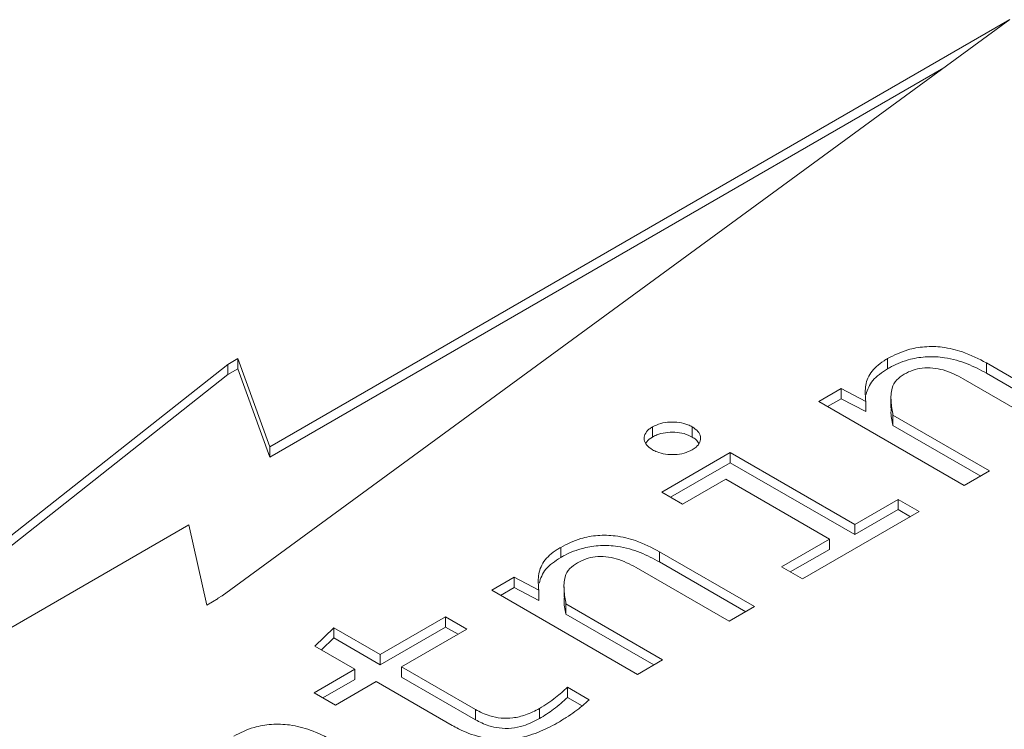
# Model space of a CAD drawing. Header units: millimetres. Extents: x 0 to 420, y 0 to 297.
# Tile 11 of 86: x 105.601 to 106.918, y 55.606 to 56.555. Entities that reach past the tile are written whole.
import ezdxf

# ---------------------------------------------------------------- set-up
doc = ezdxf.new("R2010")
doc.units = ezdxf.units.MM

msp = doc.modelspace()

# ---------------------------------------------------------------- linework, layer by layer
at = {"color": 7, "linetype": 'Continuous', "lineweight": 15}
for p, q in [((106.9251, 56.5551), (105.8718, 55.7847)), ((105.9354, 55.9837), (106.9251, 56.5551)), ((106.8368, 56.4905), (105.9354, 55.9701)), ((105.01, 55.4075), (105.879, 56.094)), ((105.879, 56.094), (105.8926, 56.1019)), ((105.879, 56.0804), (105.879, 56.094)), ((105.8926, 56.1019), (105.9354, 55.9837)), ((105.8926, 56.0883), (105.8926, 56.1019)), ((106.7616, 56.0882), (106.7616, 56.1019)), ((106.8937, 56.096), (107.0209, 56.0225)), ((106.8937, 56.0823), (106.8937, 56.096)), ((105.879, 56.0804), (105.074, 55.4445)), ((105.8926, 56.0883), (105.879, 56.0804)), ((105.9354, 55.9701), (105.8926, 56.0883)), ((107.0092, 56.0157), (106.8937, 56.0823)), ((106.9871, 56.0029), (106.8625, 56.0748)), ((106.6694, 56.0444), (106.6996, 56.0618)), ((106.6996, 56.0618), (106.7323, 56.0445)), ((106.6996, 56.0482), (106.6996, 56.0618)), ((106.8641, 55.932), (106.6694, 56.0444)), ((106.6996, 56.0482), (106.6812, 56.0376)), ((106.7323, 56.0309), (106.6996, 56.0482)), ((106.7323, 56.0309), (106.7323, 56.0445)), ((106.766, 56.0492), (106.766, 56.0356)), ((106.7687, 56.0262), (106.898, 55.9515)), ((106.7687, 56.0125), (106.7687, 56.0262)), ((106.4471, 55.9969), (106.4471, 56.0105)), ((106.5003, 55.9969), (106.5003, 56.0105)), ((106.8862, 55.9447), (106.7687, 56.0125)), ((105.9354, 55.9701), (105.9354, 55.9837)), ((106.4594, 55.9232), (106.5512, 55.9762)), ((106.5512, 55.9762), (106.7178, 55.88)), ((106.5512, 55.9626), (106.5512, 55.9762)), ((106.5512, 55.9626), (106.4712, 55.9164)), ((106.7178, 55.8664), (106.5512, 55.9626)), ((106.898, 55.9515), (106.8641, 55.932)), ((106.5451, 55.9404), (106.4873, 55.907)), ((106.6837, 55.8603), (106.5451, 55.9404)), ((106.4873, 55.907), (106.4594, 55.9232)), ((106.7178, 55.88), (106.7757, 55.9135)), ((106.7757, 55.9135), (106.8039, 55.8972)), ((106.7757, 55.8999), (106.7757, 55.9135)), ((106.8039, 55.8972), (106.6478, 55.8071)), ((106.7757, 55.8999), (106.7178, 55.8664)), ((106.7921, 55.8904), (106.7757, 55.8999)), ((105.8272, 55.8793), (105.01, 55.4075)), ((105.851, 55.7721), (105.8272, 55.8793)), ((106.7178, 55.8664), (106.7178, 55.88)), ((106.6196, 55.8233), (106.6837, 55.8603)), ((106.6837, 55.8603), (106.6837, 55.8467)), ((106.3244, 55.8358), (106.3244, 55.8494)), ((106.4564, 55.8435), (106.5837, 55.7701)), ((106.4564, 55.8299), (106.4564, 55.8435)), ((106.6314, 55.8165), (106.6837, 55.8467)), ((106.5719, 55.7633), (106.4564, 55.8299)), ((106.5498, 55.7505), (106.4253, 55.8224)), ((106.6478, 55.8071), (106.6196, 55.8233)), ((106.2321, 55.792), (106.2623, 55.8094)), ((106.2623, 55.8094), (106.2951, 55.7921)), ((106.2623, 55.7958), (106.2623, 55.8094)), ((106.4269, 55.6795), (106.2321, 55.792)), ((106.2623, 55.7958), (106.2439, 55.7852)), ((106.2951, 55.7785), (106.2623, 55.7958)), ((106.2951, 55.7785), (106.2951, 55.7921)), ((106.3288, 55.7968), (106.3288, 55.7832)), ((105.8663, 55.781), (105.851, 55.7721)), ((105.8718, 55.7847), (105.8658, 55.7813)), ((105.8658, 55.7813), (105.8663, 55.781)), ((105.8658, 55.7807), (105.8658, 55.7813)), ((106.3314, 55.7737), (106.4607, 55.6991)), ((106.3314, 55.7601), (106.3314, 55.7737)), ((106.5837, 55.7701), (106.5498, 55.7505)), ((106.083, 55.7059), (106.1705, 55.7564)), ((106.1705, 55.7564), (106.1989, 55.74)), ((106.1705, 55.7428), (106.1705, 55.7564)), ((106.449, 55.6923), (106.3314, 55.7601)), ((105.9955, 55.7173), (106.0208, 55.7419)), ((106.0208, 55.7419), (106.083, 55.7059)), ((106.0208, 55.7282), (106.0208, 55.7419)), ((106.1705, 55.7428), (106.083, 55.6923)), ((106.1989, 55.74), (106.1114, 55.6895)), ((106.1871, 55.7332), (106.1705, 55.7428)), ((106.0208, 55.7282), (106.0043, 55.7123)), ((106.083, 55.6923), (106.0208, 55.7282)), ((106.0492, 55.6864), (105.9955, 55.7173)), ((106.083, 55.6923), (106.083, 55.7059)), ((106.4607, 55.6991), (106.4269, 55.6795)), ((105.9946, 55.6549), (106.0492, 55.6864)), ((106.0492, 55.6728), (106.0492, 55.6864)), ((106.1114, 55.6895), (106.2103, 55.6324)), ((106.1114, 55.6759), (106.1114, 55.6895)), ((106.0492, 55.6728), (106.0064, 55.6481)), ((106.2103, 55.6188), (106.1114, 55.6759)), ((106.0776, 55.67), (106.023, 55.6385)), ((106.1792, 55.6113), (106.0776, 55.67)), ((106.3335, 55.6624), (106.3626, 55.6456)), ((106.3335, 55.6624), (106.3335, 55.6487)), ((106.023, 55.6385), (105.9946, 55.6549)), ((106.3529, 55.6375), (106.3335, 55.6487)), ((106.2103, 55.6188), (106.2103, 55.6324)), ((106.296, 55.6203), (106.296, 55.6339))]:
    msp.add_line(p, q, dxfattribs=at)
for points, knots in [([(106.7616, 56.1019), (106.7702, 56.1062), (106.7846, 56.1135), (106.8109, 56.1184), (106.8367, 56.1177), (106.8661, 56.1105), (106.8835, 56.1013), (106.8937, 56.096)], [0, 0, 0, 0, 0.223132, 0.37905, 0.535431, 0.727035, 1, 1, 1, 1]), ([(106.7323, 56.0445), (106.7318, 56.051), (106.7306, 56.0639), (106.7371, 56.0831), (106.7507, 56.0953), (106.76, 56.1009), (106.7616, 56.1019)], [0, 0, 0, 0, 0.312171, 0.626012, 0.932991, 1, 1, 1, 1]), ([(106.8937, 56.0823), (106.8855, 56.0867), (106.869, 56.0955), (106.8415, 56.1035), (106.8145, 56.105), (106.7893, 56.1011), (106.7724, 56.0943), (106.7633, 56.0892), (106.7616, 56.0882)], [0, 0, 0, 0, 0.2215754, 0.4450249, 0.5972437, 0.7496288, 0.9529846, 1, 1, 1, 1]), ([(106.7616, 56.0882), (106.7541, 56.0833), (106.7391, 56.0733), (106.7348, 56.0603), (106.7327, 56.0539)], [0, 0, 0, 0, 0.5014981, 1, 1, 1, 1]), ([(106.7839, 56.0811), (106.7802, 56.0786), (106.7721, 56.0732), (106.7659, 56.0603), (106.7657, 56.0443), (106.7677, 56.0323), (106.7687, 56.0262)], [0, 0, 0, 0, 0.168816, 0.36823, 0.680461, 1, 1, 1, 1]), ([(106.8625, 56.0748), (106.8542, 56.0793), (106.8422, 56.0856), (106.8223, 56.0897), (106.808, 56.0897), (106.7946, 56.0866), (106.7876, 56.083), (106.7839, 56.0811)], [0, 0, 0, 0, 0.372691, 0.53172, 0.692131, 0.835039, 1, 1, 1, 1]), ([(106.7687, 56.0125), (106.7672, 56.0189), (106.7653, 56.0266), (106.7664, 56.0343), (106.7666, 56.0356)], [0, 0, 0, 0, 0.8335486, 1, 1, 1, 1]), ([(106.4471, 56.0105), (106.4506, 56.0122), (106.4574, 56.0155), (106.4703, 56.0173), (106.4831, 56.0167), (106.4934, 56.0141), (106.4984, 56.0115), (106.5003, 56.0105)], [0, 0, 0, 0, 0.227182, 0.443667, 0.656348, 0.871462, 1, 1, 1, 1]), ([(106.4471, 55.9798), (106.4442, 55.9819), (106.4386, 55.9858), (106.4354, 55.9932), (106.4364, 56.0006), (106.4409, 56.0066), (106.4454, 56.0095), (106.4471, 56.0105)], [0, 0, 0, 0, 0.227182, 0.443667, 0.656348, 0.871462, 1, 1, 1, 1]), ([(106.5003, 55.9969), (106.4968, 55.9986), (106.49, 56.0019), (106.4771, 56.0037), (106.4643, 56.0031), (106.454, 56.0005), (106.449, 55.9979), (106.4471, 55.9969)], [0, 0, 0, 0, 0.227182, 0.443667, 0.656348, 0.871462, 1, 1, 1, 1]), ([(106.5003, 56.0105), (106.5031, 56.0086), (106.5086, 56.0048), (106.5119, 55.9974), (106.5111, 55.99), (106.5067, 55.984), (106.5021, 55.981), (106.5003, 55.9798)], [0, 0, 0, 0, 0.219603, 0.435791, 0.650653, 0.863512, 1, 1, 1, 1]), ([(106.4471, 55.9969), (106.444, 55.995), (106.4399, 55.9924), (106.4386, 55.9891), (106.4384, 55.9884)], [0, 0, 0, 0, 0.769883, 1, 1, 1, 1]), ([(106.5091, 55.9884), (106.508, 55.9902), (106.506, 55.9933), (106.5021, 55.9958), (106.5003, 55.9969)], [0, 0, 0, 0, 0.5521442, 1, 1, 1, 1]), ([(106.5003, 55.9798), (106.4968, 55.9782), (106.49, 55.9749), (106.4771, 55.9731), (106.4644, 55.9737), (106.4541, 55.9762), (106.4491, 55.9788), (106.4471, 55.9798)], [0, 0, 0, 0, 0.227259, 0.443816, 0.656671, 0.867852, 1, 1, 1, 1]), ([(106.3244, 55.8494), (106.3329, 55.8538), (106.3474, 55.8611), (106.3737, 55.866), (106.3995, 55.8653), (106.4288, 55.8581), (106.4462, 55.8489), (106.4564, 55.8435)], [0, 0, 0, 0, 0.223132, 0.37905, 0.535431, 0.727035, 1, 1, 1, 1]), ([(106.2951, 55.7921), (106.2945, 55.7985), (106.2934, 55.8114), (106.2999, 55.8307), (106.3135, 55.8429), (106.3227, 55.8484), (106.3244, 55.8494)], [0, 0, 0, 0, 0.3121711, 0.626012, 0.9329915, 1, 1, 1, 1]), ([(106.4564, 55.8299), (106.4482, 55.8343), (106.4317, 55.8431), (106.4042, 55.8511), (106.3773, 55.8526), (106.3521, 55.8487), (106.3351, 55.8418), (106.3261, 55.8368), (106.3244, 55.8358)], [0, 0, 0, 0, 0.221575, 0.445025, 0.597244, 0.749629, 0.952985, 1, 1, 1, 1]), ([(106.3244, 55.8358), (106.3168, 55.8308), (106.3018, 55.8209), (106.2976, 55.8079), (106.2955, 55.8015)], [0, 0, 0, 0, 0.501498, 1, 1, 1, 1]), ([(106.4253, 55.8224), (106.4169, 55.8268), (106.4049, 55.8331), (106.385, 55.8373), (106.3708, 55.8373), (106.3573, 55.8342), (106.3504, 55.8306), (106.3467, 55.8287)], [0, 0, 0, 0, 0.372691, 0.53172, 0.692131, 0.835039, 1, 1, 1, 1]), ([(106.3467, 55.8287), (106.343, 55.8262), (106.3349, 55.8208), (106.3286, 55.8079), (106.3284, 55.7919), (106.3304, 55.7798), (106.3314, 55.7737)], [0, 0, 0, 0, 0.1688162, 0.3682299, 0.6804609, 1, 1, 1, 1]), ([(106.3314, 55.7601), (106.3299, 55.7665), (106.3281, 55.7742), (106.3292, 55.7819), (106.3294, 55.7832)], [0, 0, 0, 0, 0.8335486, 1, 1, 1, 1]), ([(106.296, 55.6339), (106.2998, 55.6362), (106.3074, 55.6409), (106.3202, 55.6503), (106.3283, 55.6577), (106.3335, 55.6624)], [0, 0, 0, 0, 0.268749, 0.537374, 1, 1, 1, 1]), ([(106.3335, 55.6487), (106.3305, 55.646), (106.3246, 55.6406), (106.3126, 55.6308), (106.3024, 55.6244), (106.296, 55.6203)], [0, 0, 0, 0, 0.2685859, 0.5372018, 1, 1, 1, 1]), ([(106.3626, 55.6456), (106.3565, 55.6402), (106.3471, 55.6319), (106.3319, 55.6218), (106.3236, 55.6168), (106.3194, 55.6143)], [0, 0, 0, 0, 0.482015, 0.740654, 1, 1, 1, 1]), ([(106.2103, 55.6324), (106.2165, 55.6293), (106.2265, 55.6241), (106.2445, 55.6205), (106.2613, 55.6209), (106.2795, 55.6253), (106.29, 55.6308), (106.296, 55.6339)], [0, 0, 0, 0, 0.2497505, 0.4089221, 0.5689057, 0.7544429, 1, 1, 1, 1]), ([(106.296, 55.6203), (106.2891, 55.6167), (106.2781, 55.611), (106.2587, 55.607), (106.2425, 55.6072), (106.2254, 55.611), (106.216, 55.6159), (106.2103, 55.6188)], [0, 0, 0, 0, 0.281114, 0.448259, 0.616618, 0.765805, 1, 1, 1, 1]), ([(105.8871, 55.597), (105.8957, 55.6013), (105.9105, 55.6087), (105.9375, 55.6134), (105.964, 55.6125), (105.9928, 55.605), (106.0096, 55.5961), (106.0192, 55.5911)], [0, 0, 0, 0, 0.2240131, 0.3853927, 0.5470363, 0.7440952, 1, 1, 1, 1]), ([(106.3194, 55.6143), (106.3112, 55.61), (106.2947, 55.6012), (106.2669, 55.5932), (106.2396, 55.5916), (106.2128, 55.5958), (106.1931, 55.6036), (106.182, 55.6097), (106.1792, 55.6113)], [0, 0, 0, 0, 0.208145, 0.417993, 0.564711, 0.711501, 0.926907, 1, 1, 1, 1])]:
    msp.add_open_spline(points, degree=3, knots=knots, dxfattribs=at)

doc.saveas('drawing.dxf')
